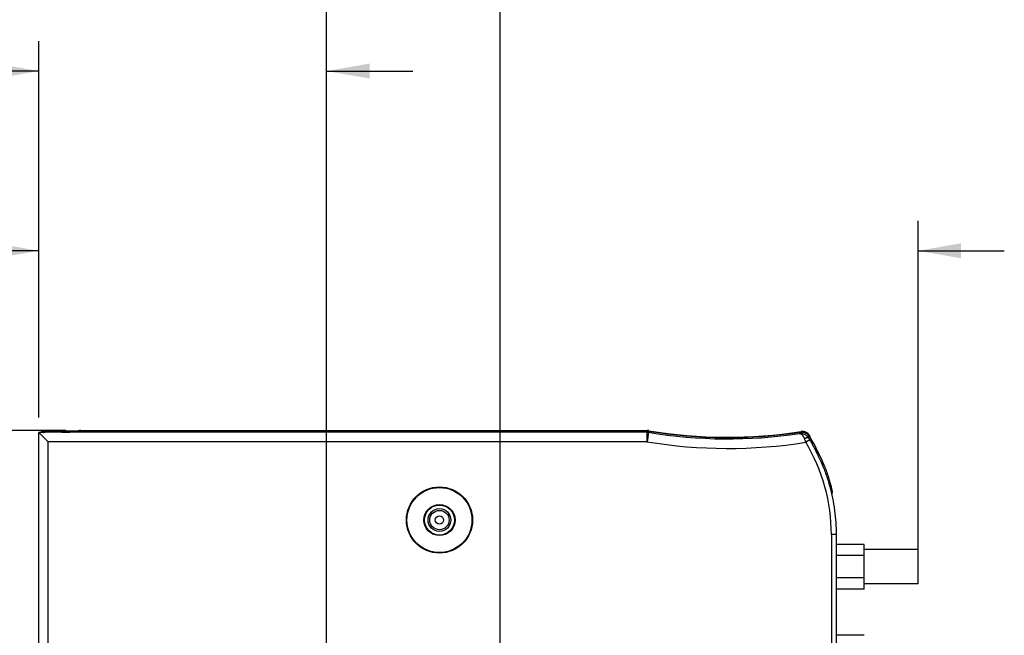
# Model space of a CAD drawing. Header units: inches. Extents: x 0 to 22, y 0 to 17.
# Tile 12 of 14: x 10.2 to 14.3, y 11.3 to 13.9. Entities that reach past the tile are written whole.
import ezdxf

# ---------------------------------------------------------------- set-up
doc = ezdxf.new("R2010")
doc.units = ezdxf.units.IN
doc.header["$LTSCALE"] = 1.21
doc.header["$MEASUREMENT"] = 0
doc.layers.get('0').update_dxf_attribs({"linetype": 'CONTINUOUS'})
doc.layers.add('DIMENSIONS', color=7, linetype='CONTINUOUS')
doc.styles.get("Standard").update_dxf_attribs({"font": 'txt', "width": 0.8})
doc.dimstyles.new('DIMSTYLE_1', dxfattribs={"dimtxt": 0.125, "dimasz": 0.18, "dimexe": 0.18, "dimexo": 0.0625, "dimgap": 0.09, "dimtad": 0, "dimtih": 1, "dimtoh": 1, "dimdec": 3, "dimzin": 4, "dimdsep": 46, "dimtxsty": 'STANDARD', "dimblk": '_FILLED', "dimblk1": '_FILLED', "dimblk2": '_FILLED', "dimcen": 0.09, "dimadec": 0, "dimazin": 0, "dimtp": 0.01, "dimtm": 0.01, "dimtfac": 1, "dimtdec": 3, "dimtofl": 0, "dimtmove": 0, "dimatfit": 3, "dimldrblk": '_FILLED', "dimfxl": 1, "dimtolj": 1, "dimtzin": 4, "dimarcsym": 0})

# ---------------------------------------------------------------- blocks, each defined once
blk = doc.blocks.new('_FILLED')
at = {"color": 0, "linetype": 'BYBLOCK'}
blk.add_solid([(0, 0), (-1, 0.174), (-1, -0.174)], dxfattribs=at)
blk = doc.blocks.new('*D0')
at = {"layer": 'DIMENSIONS', "color": 2, "linetype": 'CONTINUOUS'}
for p, q in [((10.2966, 12.2569), (10.2966, 13.0773)), ((13.9649, 11.6964), (13.9649, 13.0773)), ((10.2966, 12.9523), (9.8777, 12.9523)), ((13.9649, 12.9523), (14.3249, 12.9523))]:
    blk.add_line(p, q, dxfattribs=at)
at = {"layer": 'DIMENSIONS', "color": 2, "linetype": 'CONTINUOUS', "xscale": 0.18, "yscale": 0.18, "zscale": 0.18}
blk.add_blockref('_FILLED', (10.2966, 12.9523), dxfattribs=at)
at = {"layer": 'DIMENSIONS', "color": 2, "linetype": 'CONTINUOUS', "xscale": 0.18, "yscale": 0.18, "zscale": 0.18, "rotation": 180}
blk.add_blockref('_FILLED', (13.9649, 12.9523), dxfattribs=at)
at = {"layer": 'DIMENSIONS', "color": 2, "linetype": 'CONTINUOUS', "width": 0.8}
for s, p in [('[', (9.1152, 12.8898)), (']', (9.7152, 12.8898)), ('3.668', (8.4902, 12.8898)), ('93.17', (9.2152, 12.8898))]:
    blk.add_text(s, height=0.125, dxfattribs=at).set_placement(p)
blk = doc.blocks.new('*D1')
at = {"layer": 'DIMENSIONS', "color": 2, "linetype": 'CONTINUOUS'}
for p, q in [((10.4099, 12.2023), (8.6546, 12.2023)), ((8.7796, 12.2023), (8.7796, 9.5312)), ((8.7796, 8.0702), (8.7796, 9.2812)), ((10.2897, 8.0702), (8.6546, 8.0702))]:
    blk.add_line(p, q, dxfattribs=at)
at = {"layer": 'DIMENSIONS', "color": 2, "linetype": 'CONTINUOUS', "xscale": 0.18, "yscale": 0.18, "zscale": 0.18}
for p, rotation in [((8.7796, 12.2023), 90), ((8.7796, 8.0702), 270)]:
    blk.add_blockref('_FILLED', p, dxfattribs=dict(at, rotation=rotation))
at = {"layer": 'DIMENSIONS', "color": 2, "linetype": 'CONTINUOUS', "width": 0.8}
for s, p in [('4.132', (8.0671, 9.3437)), ('[', (8.6921, 9.3437)), ('104.96', (8.7921, 9.3437)), (']', (9.3921, 9.3437))]:
    blk.add_text(s, height=0.125, dxfattribs=at).set_placement(p)
blk = doc.blocks.new('*D6')
at = {"layer": 'DIMENSIONS', "color": 2, "linetype": 'CONTINUOUS'}
for p, q in [((11.4975, 11.2709), (11.4975, 14.5773)), ((12.2218, 11.1304), (12.2218, 14.5773)), ((11.4975, 14.4523), (11.1375, 14.4523)), ((12.2218, 14.4523), (12.5857, 14.4523))]:
    blk.add_line(p, q, dxfattribs=at)
at = {"layer": 'DIMENSIONS', "color": 2, "linetype": 'CONTINUOUS', "xscale": 0.18, "yscale": 0.18, "zscale": 0.18}
blk.add_blockref('_FILLED', (11.4975, 14.4523), dxfattribs=at)
at = {"layer": 'DIMENSIONS', "color": 2, "linetype": 'CONTINUOUS', "xscale": 0.18, "yscale": 0.18, "zscale": 0.18, "rotation": 180}
blk.add_blockref('_FILLED', (12.2218, 14.4523), dxfattribs=at)
at = {"layer": 'DIMENSIONS', "color": 2, "linetype": 'CONTINUOUS', "width": 0.8}
for s, p in [('.724', (12.6482, 14.3898)), ('[', (13.1732, 14.3898)), ('18.4', (13.2732, 14.3898)), (']', (13.6732, 14.3898))]:
    blk.add_text(s, height=0.125, dxfattribs=at).set_placement(p)
blk = doc.blocks.new('*D7')
at = {"layer": 'DIMENSIONS', "color": 2, "linetype": 'CONTINUOUS'}
for p, q in [((10.2966, 12.2569), (10.2966, 13.8273)), ((11.4975, 11.2709), (11.4975, 13.8273)), ((10.2966, 13.7023), (9.9602, 13.7023)), ((11.4975, 13.7023), (11.8575, 13.7023))]:
    blk.add_line(p, q, dxfattribs=at)
at = {"layer": 'DIMENSIONS', "color": 2, "linetype": 'CONTINUOUS', "xscale": 0.18, "yscale": 0.18, "zscale": 0.18}
blk.add_blockref('_FILLED', (10.2966, 13.7023), dxfattribs=at)
at = {"layer": 'DIMENSIONS', "color": 2, "linetype": 'CONTINUOUS', "xscale": 0.18, "yscale": 0.18, "zscale": 0.18, "rotation": 179.999998}
blk.add_blockref('_FILLED', (11.4975, 13.7023), dxfattribs=at)
at = {"layer": 'DIMENSIONS', "color": 2, "linetype": 'CONTINUOUS', "width": 0.8}
for s, p in [('1.201', (8.6727, 13.6398)), ('[', (9.2977, 13.6398)), ('30.5', (9.3977, 13.6398)), (']', (9.7977, 13.6398))]:
    blk.add_text(s, height=0.125, dxfattribs=at).set_placement(p)
blk = doc.blocks.new('*D8')
at = {"layer": 'DIMENSIONS', "color": 2, "linetype": 'CONTINUOUS'}
for p, q in [((10.4099, 12.2023), (9.4046, 12.2023)), ((9.5296, 12.2023), (9.5296, 11.8631)), ((9.5296, 11.2739), (9.5296, 11.6131)), ((11.7697, 11.2739), (9.4046, 11.2739))]:
    blk.add_line(p, q, dxfattribs=at)
at = {"layer": 'DIMENSIONS', "color": 2, "linetype": 'CONTINUOUS', "xscale": 0.18, "yscale": 0.18, "zscale": 0.18}
for p, rotation in [((9.5296, 12.2023), 90), ((9.5296, 11.2739), 270)]:
    blk.add_blockref('_FILLED', p, dxfattribs=dict(at, rotation=rotation))
at = {"layer": 'DIMENSIONS', "color": 2, "linetype": 'CONTINUOUS', "width": 0.8}
for s, p in [('.928', (8.9171, 11.6756)), ('[', (9.4421, 11.6756)), ('23.58', (9.5421, 11.6756)), (']', (10.0421, 11.6756))]:
    blk.add_text(s, height=0.125, dxfattribs=at).set_placement(p)

msp = doc.modelspace()

# ---------------------------------------------------------------- linework, layer by layer
at = {"color": 7, "linetype": 'CONTINUOUS'}
for p, q in [((10.4724, 12.2023), (12.8352, 12.2023)), ((10.4763, 12.201), (12.8348, 12.201)), ((10.2966, 8.0805), (10.2966, 12.1944)), ((10.323, 12.1944), (10.2966, 12.1944)), ((10.3097, 12.1996), (10.3057, 12.1956)), ((10.3097, 12.1996), (10.3097, 12.1996)), ((10.4161, 12.1996), (10.3097, 12.1996)), ((10.3231, 12.1956), (10.3236, 12.1961)), ((12.8344, 12.1956), (10.3231, 12.1956)), ((10.3929, 12.1961), (10.3236, 12.1961)), ((10.4081, 12.1961), (10.3236, 12.1961)), ((10.3929, 12.1961), (10.3929, 12.1961)), ((10.4233, 12.1962), (10.4081, 12.1961)), ((10.4107, 12.1961), (10.4107, 12.1996)), ((10.4309, 12.1996), (10.4161, 12.1996)), ((10.4359, 12.1963), (10.4233, 12.1962)), ((10.4433, 12.1998), (10.4309, 12.1996)), ((10.4461, 12.1965), (10.4359, 12.1963)), ((10.4507, 12.1999), (10.4433, 12.1998)), ((10.4541, 12.1966), (10.4461, 12.1965)), ((10.4566, 12.2), (10.4507, 12.1999)), ((10.4583, 12.1967), (10.4541, 12.1966)), ((10.4595, 12.2001), (10.4566, 12.2)), ((10.4617, 12.1968), (10.4583, 12.1967)), ((10.4642, 12.1969), (10.4617, 12.1968)), ((12.8344, 12.1556), (12.8344, 12.1956)), ((12.841, 12.1951), (12.8344, 12.1556)), ((13.5133, 12.1639), (13.4962, 12.1535)), ((13.5144, 12.1788), (13.5078, 12.1747)), ((13.5091, 12.1711), (13.509, 12.171)), ((13.5224, 12.1602), (13.5173, 12.1571)), ((10.3354, 8.1193), (10.3354, 12.1556)), ((12.8338, 12.1556), (10.3354, 12.1556)), ((13.5177, 12.1564), (13.542, 12.1119)), ((13.5732, 12.0572), (13.5672, 12.0558)), ((13.6074, 11.942), (13.6032, 11.941)), ((13.6034, 11.7679), (13.6034, 8.5069)), ((13.6234, 11.7679), (13.6034, 11.7679)), ((13.7399, 11.7269), (13.6234, 11.7269)), ((13.7399, 11.5409), (13.7399, 11.7269)), ((13.7399, 11.6805), (13.6234, 11.6805)), ((13.9649, 11.7054), (13.7399, 11.7054)), ((13.9649, 11.5624), (13.9649, 11.7054)), ((13.7399, 11.5873), (13.6234, 11.5873)), ((13.9649, 11.5624), (13.7399, 11.5624)), ((13.7399, 11.5409), (13.6234, 11.5409)), ((13.7399, 11.3479), (13.6234, 11.3479))]:
    msp.add_line(p, q, dxfattribs=at)
for points in [[(10.3236, 12.1961), (10.3219, 12.196), (10.3187, 12.1955), (10.3157, 12.1945), (10.3155, 12.1944)], [(10.4675, 12.1971), (10.4675, 12.1971), (10.4675, 12.1971), (10.4672, 12.1971), (10.4667, 12.197), (10.4661, 12.197), (10.4652, 12.197), (10.4642, 12.1969)]]:
    msp.add_lwpolyline(points, dxfattribs=at)
for radius in [0.138, 0.1356, 0.065, 0.0634, 0.063, 0.0625, 0.0475, 0.0404, 0.0174]:
    msp.add_circle((11.9684, 11.8289), radius, dxfattribs=at)
for centre, radius, start, end in [((13.1719, 14.1729), 1.9986, 260.4929, 278.797), ((13.1717, 14.1729), 2.0053, 260.5085, 278.5332), ((13.1717, 14.1729), 2, 260.496, 278.6321), ((12.8569, 11.7679), 0.7754, 32.0019, 32.2702), ((12.8569, 11.7679), 0.7725, 21.9927, 30.5184), ((13.1717, 14.1729), 2.0453, 260.4935, 279.1294), ((12.8567, 11.7679), 0.7468, 0, 31.0881), ((12.8567, 11.7679), 0.7668, 20.9442, 26.6521)]:
    msp.add_arc(centre, radius, start, end, dxfattribs=at)
for points, knots in [([(10.4724, 12.2023), (10.4705, 12.2023), (10.4667, 12.202), (10.4611, 12.2008), (10.4561, 12.199), (10.4531, 12.1974), (10.4519, 12.1966)], [0, 0, 0, 0, 0.264635, 0.529567, 0.793988, 1, 1, 1, 1]), ([(10.4585, 12.1968), (10.4588, 12.197), (10.4609, 12.198), (10.4649, 12.1995), (10.4706, 12.2007), (10.4744, 12.201), (10.4763, 12.201)], [0, 0, 0, 0, 0.068623, 0.378776, 0.689578, 1, 1, 1, 1]), ([(10.4763, 12.201), (10.4759, 12.2006), (10.4752, 12.1998), (10.474, 12.1987), (10.4733, 12.1979), (10.4729, 12.1976)], [0, 0, 0, 0, 0.333097, 0.66643, 1, 1, 1, 1]), ([(12.8344, 12.1956), (12.8344, 12.1962), (12.8345, 12.1974), (12.8347, 12.1992), (12.8348, 12.2004), (12.8348, 12.201)], [0, 0, 0, 0, 0.333332, 0.666665, 1, 1, 1, 1]), ([(12.8348, 12.201), (12.8356, 12.201), (12.837, 12.2009), (12.8392, 12.2008), (12.8407, 12.2006), (12.8414, 12.2004)], [0, 0, 0, 0, 0.333344, 0.666656, 1, 1, 1, 1]), ([(12.8418, 12.2018), (12.8411, 12.2019), (12.8396, 12.2021), (12.8374, 12.2023), (12.8359, 12.2023), (12.8352, 12.2023)], [0, 0, 0, 0, 0.333344, 0.666656, 1, 1, 1, 1]), ([(10.2966, 12.1944), (10.2971, 12.1939), (10.2981, 12.1929), (10.2999, 12.1911), (10.3023, 12.1887), (10.3053, 12.1857), (10.3089, 12.1821), (10.3131, 12.1779), (10.318, 12.173), (10.3234, 12.1676), (10.3293, 12.1617), (10.3333, 12.1577), (10.3354, 12.1556)], [0, 0, 0, 0, 0.033379, 0.080111, 0.14092, 0.217144, 0.309956, 0.42001, 0.546872, 0.688648, 0.841202, 1, 1, 1, 1]), ([(10.3057, 12.1956), (10.3057, 12.1956), (10.3057, 12.1954), (10.3056, 12.195), (10.3056, 12.1946), (10.3056, 12.1944)], [0, 0, 0, 0, 0.145394, 0.47847, 1, 1, 1, 1]), ([(10.31, 12.1944), (10.31, 12.1951), (10.31, 12.1963), (10.3099, 12.1982), (10.3098, 12.1988), (10.3097, 12.1996), (10.3097, 12.1996)], [0, 0, 0, 0, 0.419338, 0.751411, 0.946916, 1, 1, 1, 1]), ([(10.3162, 12.1944), (10.3165, 12.1945), (10.3177, 12.1949), (10.32, 12.1955), (10.3221, 12.1956), (10.3231, 12.1956)], [0, 0, 0, 0, 0.106576, 0.553278, 1, 1, 1, 1]), ([(10.3165, 12.1948), (10.3168, 12.1949), (10.3173, 12.1951), (10.3178, 12.1952), (10.318, 12.1953)], [0, 0, 0, 0, 0.561368, 1, 1, 1, 1]), ([(10.3196, 12.1957), (10.3199, 12.1957), (10.3204, 12.1958), (10.3209, 12.1959), (10.3211, 12.1959)], [0, 0, 0, 0, 0.550572, 1, 1, 1, 1]), ([(10.323, 12.1944), (10.3231, 12.1946), (10.3231, 12.195), (10.3231, 12.1954), (10.3231, 12.1956), (10.3231, 12.1956)], [0, 0, 0, 0, 0.525268, 0.858697, 1, 1, 1, 1]), ([(10.3929, 12.1961), (10.3957, 12.1961), (10.4014, 12.1961), (10.4098, 12.1961), (10.4181, 12.1961), (10.4262, 12.1962), (10.4338, 12.1963), (10.441, 12.1964), (10.4477, 12.1965), (10.4537, 12.1966), (10.4591, 12.1967), (10.4636, 12.1968), (10.4663, 12.197), (10.4675, 12.197)], [0, 0, 0, 0, 0.113728, 0.227456, 0.339407, 0.447745, 0.550846, 0.647715, 0.737416, 0.81868, 0.890381, 0.951637, 1, 1, 1, 1]), ([(10.4676, 12.197), (10.4686, 12.1971), (10.4701, 12.1971), (10.4718, 12.1974), (10.4727, 12.1974), (10.4729, 12.1976)], [0, 0, 0, 0, 0.524867, 0.860421, 1, 1, 1, 1]), ([(12.8344, 12.1956), (12.8351, 12.1956), (12.8366, 12.1956), (12.8388, 12.1954), (12.8402, 12.1952), (12.841, 12.1951)], [0, 0, 0, 0, 0.333333, 0.666667, 1, 1, 1, 1]), ([(12.841, 12.1951), (12.841, 12.1957), (12.8411, 12.1969), (12.8413, 12.1987), (12.8414, 12.1998), (12.8414, 12.2004)], [0, 0, 0, 0, 0.333331, 0.666665, 1, 1, 1, 1]), ([(13.4718, 12.1956), (13.4715, 12.195), (13.471, 12.1937), (13.4701, 12.1918), (13.4695, 12.1905), (13.4692, 12.1898)], [0, 0, 0, 0, 0.333777, 0.667111, 1, 1, 1, 1]), ([(13.4692, 12.1898), (13.471, 12.1901), (13.4746, 12.1903), (13.4799, 12.19), (13.4852, 12.1889), (13.4902, 12.1872), (13.4948, 12.1849), (13.4991, 12.1821), (13.5029, 12.1787), (13.5056, 12.1758), (13.507, 12.174), (13.5073, 12.1735)], [0, 0, 0, 0, 0.123834, 0.247014, 0.36943, 0.490647, 0.610266, 0.728055, 0.843991, 0.958049, 1, 1, 1, 1]), ([(13.4692, 12.1898), (13.4701, 12.1899), (13.472, 12.1899), (13.4747, 12.189), (13.4775, 12.1875), (13.4801, 12.1854), (13.4826, 12.1827), (13.485, 12.1795), (13.4872, 12.1759), (13.4891, 12.172), (13.4903, 12.1692), (13.4908, 12.1678)], [0, 0, 0, 0, 0.081949, 0.168386, 0.262687, 0.366068, 0.478553, 0.599556, 0.727977, 0.862061, 1, 1, 1, 1]), ([(13.4718, 12.1956), (13.4736, 12.1959), (13.477, 12.1962), (13.4823, 12.196), (13.4875, 12.195), (13.4925, 12.1934), (13.4973, 12.1912), (13.5017, 12.1883), (13.5057, 12.1849), (13.5081, 12.1823), (13.5091, 12.181)], [0, 0, 0, 0, 0.125009, 0.25001, 0.375013, 0.500019, 0.625005, 0.75, 0.874997, 1, 1, 1, 1]), ([(13.5125, 12.1819), (13.5116, 12.1834), (13.5096, 12.1861), (13.506, 12.1897), (13.5019, 12.1928), (13.4975, 12.1952), (13.4927, 12.197), (13.4877, 12.198), (13.4826, 12.1984), (13.4792, 12.1981), (13.4776, 12.1978)], [0, 0, 0, 0, 0.125009, 0.250012, 0.375006, 0.499999, 0.624994, 0.749992, 0.874992, 1, 1, 1, 1]), ([(13.5082, 12.1717), (13.5078, 12.172), (13.5069, 12.1723), (13.5053, 12.1725), (13.5033, 12.1724), (13.5012, 12.172), (13.4987, 12.1713), (13.4962, 12.1704), (13.4935, 12.1692), (13.4917, 12.1683), (13.4908, 12.1678)], [0, 0, 0, 0, 0.071879, 0.159221, 0.263823, 0.385404, 0.522433, 0.672553, 0.832844, 1, 1, 1, 1]), ([(13.4908, 12.1678), (13.4914, 12.1663), (13.4926, 12.1631), (13.4944, 12.1584), (13.4956, 12.1552), (13.4962, 12.1535)], [0, 0, 0, 0, 0.323969, 0.658949, 1, 1, 1, 1]), ([(13.5091, 12.181), (13.509, 12.1802), (13.5086, 12.1785), (13.5081, 12.1761), (13.5078, 12.1745), (13.5076, 12.1737)], [0, 0, 0, 0, 0.332851, 0.666184, 1, 1, 1, 1]), ([(13.5076, 12.1737), (13.5076, 12.1736), (13.5078, 12.1734), (13.508, 12.1729), (13.5083, 12.1725), (13.5084, 12.1722)], [0, 0, 0, 0, 0.13207, 0.467215, 1, 1, 1, 1]), ([(13.509, 12.171), (13.5095, 12.1702), (13.5104, 12.1686), (13.5118, 12.1663), (13.5128, 12.1647), (13.5133, 12.1639)], [0, 0, 0, 0, 0.323985, 0.658112, 1, 1, 1, 1]), ([(13.5128, 12.1648), (13.5123, 12.1656), (13.5114, 12.1672), (13.5105, 12.1687), (13.5101, 12.1694)], [0, 0, 0, 0, 0.534367, 1, 1, 1, 1]), ([(13.5123, 12.1775), (13.5122, 12.1775), (13.5126, 12.1771), (13.5127, 12.1765), (13.5134, 12.1754), (13.5142, 12.1741), (13.5153, 12.1723), (13.5165, 12.1703), (13.5178, 12.168), (13.5193, 12.1655), (13.5208, 12.1629), (13.5219, 12.1611), (13.5224, 12.1602)], [0, 0, 0, 0, 0.012586, 0.049384, 0.109261, 0.191413, 0.293194, 0.412358, 0.546398, 0.690848, 0.843725, 1, 1, 1, 1]), ([(13.5177, 12.1564), (13.5172, 12.1574), (13.516, 12.1593), (13.5146, 12.1618), (13.5137, 12.1633), (13.5133, 12.1639)], [0, 0, 0, 0, 0.382394, 0.769382, 1, 1, 1, 1]), ([(13.5133, 12.1639), (13.5138, 12.163), (13.5149, 12.1612), (13.5165, 12.1586), (13.5175, 12.1569), (13.518, 12.156)], [0, 0, 0, 0, 0.348048, 0.672096, 1, 1, 1, 1]), ([(13.5728, 12.042), (13.5758, 12.0341), (13.5845, 12.0101), (13.5971, 11.9694), (13.6088, 11.9197), (13.6173, 11.8694), (13.6223, 11.8188), (13.6234, 11.7849), (13.6234, 11.768)], [0, 0, 0, 0, 0.091051, 0.273285, 0.455521, 0.637537, 0.819092, 1, 1, 1, 1]), ([(13.5732, 12.0572), (13.5748, 12.0533), (13.5779, 12.0455), (13.5822, 12.0339), (13.5862, 12.0225), (13.5899, 12.0114), (13.5932, 12.0008), (13.5962, 11.9907), (13.5988, 11.9813), (13.6011, 11.9727), (13.603, 11.965), (13.6045, 11.9584), (13.6058, 11.9527), (13.6066, 11.9484), (13.6073, 11.9449), (13.6073, 11.9434), (13.6076, 11.942), (13.6074, 11.942)], [0, 0, 0, 0, 0.105084, 0.208551, 0.309339, 0.40668, 0.499403, 0.586872, 0.667898, 0.741878, 0.807742, 0.864942, 0.912629, 0.950374, 0.977647, 0.994205, 1, 1, 1, 1]), ([(13.6057, 11.9416), (13.6057, 11.9415), (13.6056, 11.9411), (13.6054, 11.9402), (13.6051, 11.9389), (13.6048, 11.9373), (13.6046, 11.936), (13.6045, 11.9354)], [0, 0, 0, 0, 0.056265, 0.194181, 0.412765, 0.708616, 1, 1, 1, 1]), ([(13.6234, 11.768), (13.6234, 11.4084), (13.6234, 10.8665), (13.6234, 10.3245), (13.6234, 10.1421)], [0, 0, 0, 0, 0.663398, 1, 1, 1, 1])]:
    msp.add_open_spline(points, degree=3, knots=knots, dxfattribs=at)
for points in [[(10.3156, 12.1944), (10.3159, 12.1946), (10.3162, 12.1947), (10.3165, 12.1948)], [(10.318, 12.1953), (10.3186, 12.1954), (10.3191, 12.1956), (10.3196, 12.1957)], [(10.3211, 12.1959), (10.3219, 12.196), (10.3227, 12.1961), (10.3236, 12.1961)], [(10.4667, 12.1971), (10.4669, 12.1971), (10.467, 12.1971), (10.4672, 12.1971)], [(10.4672, 12.1971), (10.4673, 12.1972), (10.4674, 12.1972), (10.4675, 12.1972)], [(10.4675, 12.1972), (10.4693, 12.1974), (10.4711, 12.1976), (10.4729, 12.1976)], [(10.4675, 12.197), (10.4675, 12.197), (10.4676, 12.197), (10.4676, 12.197)], [(13.5073, 12.1735), (13.5079, 12.1727), (13.5084, 12.1719), (13.509, 12.171)], [(13.509, 12.171), (13.5088, 12.1713), (13.5085, 12.1715), (13.5082, 12.1717)], [(13.5084, 12.1722), (13.5087, 12.1718), (13.5089, 12.1715), (13.5091, 12.1711)], [(13.509, 12.171), (13.509, 12.171), (13.509, 12.171), (13.509, 12.171)], [(13.5091, 12.171), (13.5091, 12.1711), (13.5091, 12.1711), (13.5091, 12.1711)], [(13.5101, 12.1694), (13.5098, 12.1699), (13.5094, 12.1705), (13.5091, 12.171)], [(13.5133, 12.1639), (13.5131, 12.1642), (13.513, 12.1645), (13.5128, 12.1648)]]:
    msp.add_open_spline(points, degree=3, dxfattribs=at)

# ---------------------------------------------------------------- dimensions: what is measured, and where the dimension line sits
at = {"layer": 'DIMENSIONS', "color": 2, "linetype": 'CONTINUOUS'}
for base, p1, p2, picture, middle in [((12.2218, 14.4523), (11.4975, 11.2709), (12.2218, 11.1304), '*D6', (13.2107, 14.4523)), ((13.9649, 12.9523), (10.2966, 12.2569), (13.9649, 11.6964), '*D0', (9.1527, 12.9523))]:
    dim = msp.add_linear_dim(base=base, p1=p1, p2=p2, dimstyle='DIMSTYLE_1', dxfattribs=at)
    dim.commit()
    dim.dimension.update_dxf_attribs({"geometry": picture, "text_midpoint": middle, "dimtype": 160})
for base, p1, p2, angle, picture, middle in [((10.2966, 13.7023), (11.4975, 11.2709), (10.2966, 12.2569), 180, '*D7', (9.2852, 13.7023)), ((8.7796, 12.2023), (10.2897, 8.0702), (10.4099, 12.2023), 90, '*D1', (8.7796, 9.4062)), ((9.5296, 11.2739), (10.4099, 12.2023), (11.7697, 11.2739), 270, '*D8', (9.5296, 11.7381))]:
    dim = msp.add_linear_dim(base=base, p1=p1, p2=p2, angle=angle, dimstyle='DIMSTYLE_1', dxfattribs=at)
    dim.commit()
    dim.dimension.update_dxf_attribs({"geometry": picture, "text_midpoint": middle, "dimtype": 160})

doc.saveas('drawing.dxf')
